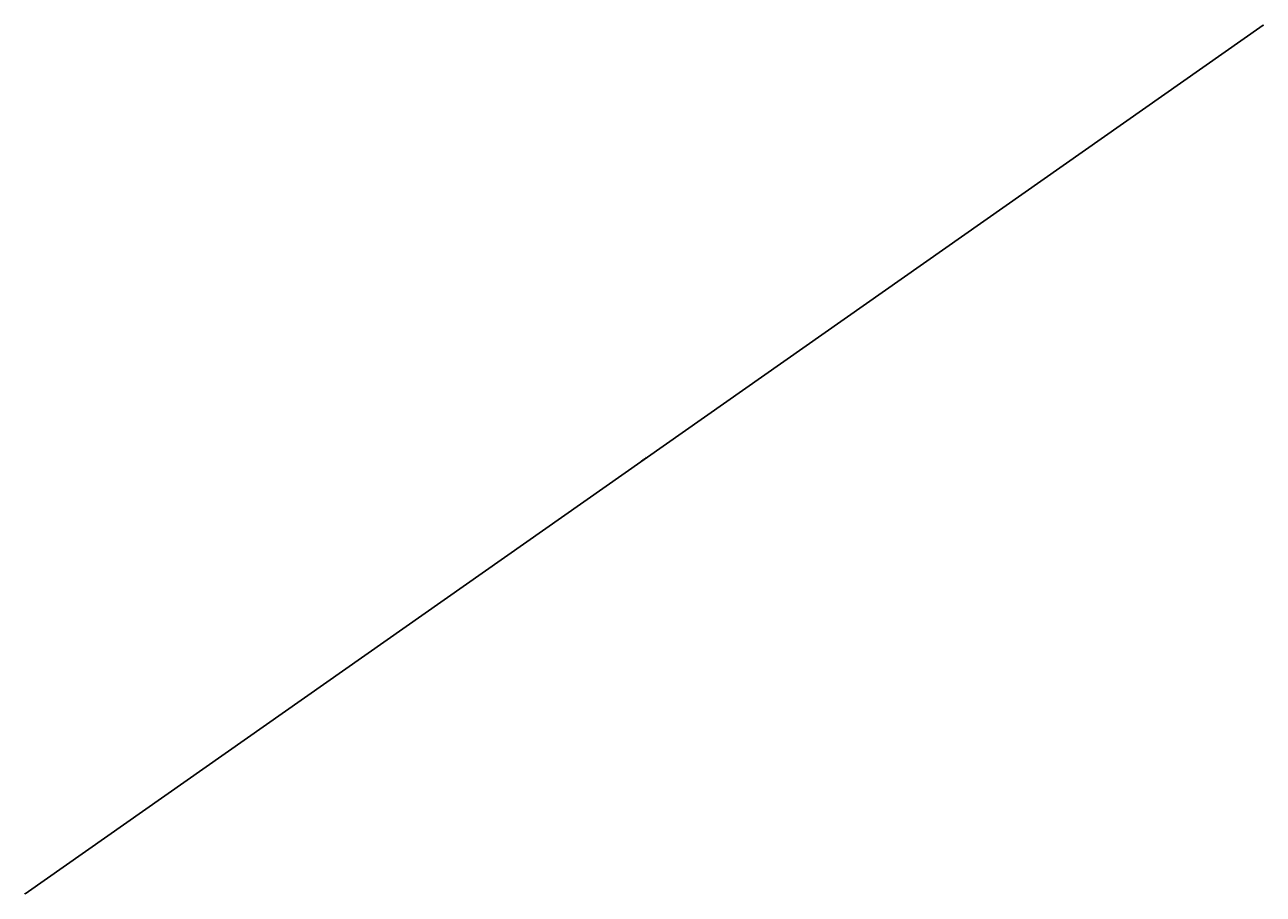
# Model space of a CAD drawing. Header units: inches. Extents: x 67073 to 287261, y -76160 to 48412.
# Tile 117 of 117: x 183183 to 197508, y 38359 to 48412. Entities that reach past the tile are written whole.
import ezdxf

# ---------------------------------------------------------------- set-up
doc = ezdxf.new("R2010")
doc.units = ezdxf.units.IN
doc.header["$MEASUREMENT"] = 0
doc.styles.add('1-50', font='arial.ttf', dxfattribs={"width": 0.75, "height": 12.5})
doc.dimstyles.new('1-50', dxfattribs={"dimtxt": 12.5, "dimasz": 5, "dimexe": 5, "dimexo": 5, "dimgap": 0.09, "dimtad": 0, "dimdsep": 46, "dimtxsty": '1-50', "dimblk": 'OBLIQUE', "dimcen": 0.09, "dimadec": 0, "dimazin": 0, "dimtfac": 1, "dimtdec": 4, "dimtix": 1, "dimtofl": 0, "dimtmove": 0, "dimatfit": 3, "dimldrblk": 'OBLIQUE', "dimfxl": 5, "dimfxlon": 1, "dimtvp": 0.8, "dimtolj": 1, "dimtzin": 0, "dimarcsym": 0})

# ---------------------------------------------------------------- blocks, each defined once
blk = doc.blocks.new('_OBLIQUE')
at = {"color": 0, "linetype": 'ByBlock', "lineweight": -2}
for p, q in [((-0.5, -0.5), (0.5, 0.5)), ((0, 0), (0, 0))]:
    blk.add_line(p, q, dxfattribs=at)
blk = doc.blocks.new('*D517')
at = {"color": 0, "linetype": 'Continuous', "lineweight": -2}
for p, q in [((183186, 38362), (197507, 48408)), ((197505, 48412), (197504, 48412)), ((183183, 38366), (183183, 38366))]:
    blk.add_line(p, q, dxfattribs=at)
at = {"layer": 'Defpoints', "color": 0}
for p in [(197507, 48408), (197507, 48408), (183186, 38362)]:
    blk.add_point(p, dxfattribs=at)
at = {"color": 0, "lineweight": -2, "xscale": 5, "yscale": 5, "zscale": 5}
for p, rotation in [((197507, 48408), 35.04912922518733), ((183186, 38362), 215.0491292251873)]:
    blk.add_blockref('_OBLIQUE', p, dxfattribs=dict(at, rotation=rotation))
at = {"color": 0, "linetype": 'Continuous', "insert": (190341, 43394), "char_height": 12.5, "attachment_point": 5, "rotation": 35.0491, "style": '1-50'}
blk.add_mtext('\\A1;17493.39', dxfattribs=at)

msp = doc.modelspace()

# ---------------------------------------------------------------- dimensions: what is measured, and where the dimension line sits
at = {"linetype": 'Continuous'}
dim = msp.add_aligned_dim(p1=(183186.293, 38361.954), p2=(197507.432, 48408.035), distance=0.334, dimstyle='1-50', dxfattribs=at)
dim.commit()
dim.dimension.update_dxf_attribs({"geometry": '*D517', "text_midpoint": (190340.807, 43393.626)})

doc.saveas('drawing.dxf')
